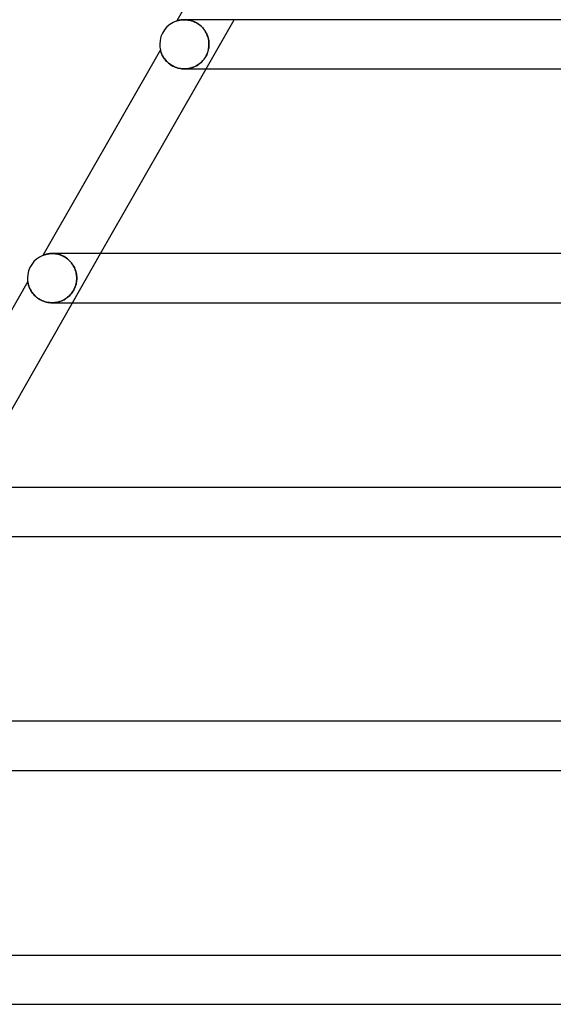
# Model space of a CAD drawing. Header units: millimetres. Extents: x -660 to 660, y -2 to 380.
# Tile 2 of 103: x -582 to -539, y 0 to 80. Entities that reach past the tile are written whole.
import ezdxf

# ---------------------------------------------------------------- set-up
doc = ezdxf.new("R2010")
doc.units = ezdxf.units.MM
doc.layers.add('HIDDEN', color=7, linetype='Continuous')
doc.layers.add('THICK', color=7, linetype='Continuous')

msp = doc.modelspace()

# ---------------------------------------------------------------- linework, layer by layer
at = {"layer": 'HIDDEN'}
for p, q in [((-567.239, 76), (-564.951, 80)), ((-569.61, 79.905), (-569.615, 79.903)), ((-569.598, 79.909), (-569.61, 79.905)), ((-569.576, 79.916), (-569.598, 79.909)), ((-569.544, 79.925), (-569.576, 79.916)), ((-569.502, 79.936), (-569.544, 79.925)), ((-569.45, 79.949), (-569.502, 79.936)), ((-569.391, 79.961), (-569.45, 79.949)), ((-569.324, 79.973), (-569.391, 79.961)), ((-569.251, 79.984), (-569.324, 79.973)), ((-569.173, 79.992), (-569.251, 79.984)), ((-569.089, 79.998), (-569.173, 79.992)), ((-569.001, 80), (-569.089, 79.998)), ((-568.913, 79.998), (-569.001, 80)), ((-569.001, 80), (-568.925, 79.999)), ((-568.925, 79.999), (-568.845, 79.994)), ((-568.821, 79.992), (-568.913, 79.998)), ((-568.845, 79.994), (-568.762, 79.986)), ((-568.726, 79.981), (-568.821, 79.992)), ((-568.762, 79.986), (-568.677, 79.974)), ((-568.629, 79.966), (-568.726, 79.981)), ((-568.677, 79.974), (-568.59, 79.958)), ((-568.529, 79.944), (-568.629, 79.966)), ((-568.59, 79.958), (-568.502, 79.938)), ((-568.429, 79.917), (-568.529, 79.944)), ((-568.502, 79.938), (-568.412, 79.912)), ((-568.327, 79.884), (-568.429, 79.917)), ((-568.412, 79.912), (-568.321, 79.882)), ((-568.225, 79.845), (-568.327, 79.884)), ((-568.321, 79.882), (-568.229, 79.847)), ((-568.229, 79.847), (-568.137, 79.806)), ((-568.123, 79.799), (-568.225, 79.845)), ((-568.137, 79.806), (-568.045, 79.759)), ((-568.021, 79.746), (-568.123, 79.799)), ((-568.045, 79.759), (-567.954, 79.707)), ((-567.922, 79.687), (-568.021, 79.746)), ((-567.954, 79.707), (-567.865, 79.649)), ((-567.826, 79.622), (-567.922, 79.687)), ((-567.865, 79.649), (-567.778, 79.586)), ((-567.733, 79.55), (-567.826, 79.622)), ((-567.778, 79.586), (-567.693, 79.517)), ((-567.644, 79.473), (-567.733, 79.55)), ((-567.693, 79.517), (-567.611, 79.443)), ((-567.56, 79.391), (-567.644, 79.473)), ((-567.611, 79.443), (-567.534, 79.364)), ((-567.481, 79.305), (-567.56, 79.391)), ((-567.534, 79.364), (-567.461, 79.281)), ((-567.408, 79.215), (-567.481, 79.305)), ((-567.461, 79.281), (-567.392, 79.194)), ((-567.341, 79.121), (-567.408, 79.215)), ((-567.392, 79.194), (-567.329, 79.104)), ((-567.279, 79.025), (-567.341, 79.121)), ((-567.329, 79.104), (-567.271, 79.011)), ((-567.224, 78.927), (-567.279, 79.025)), ((-567.271, 79.011), (-567.219, 78.916)), ((-567.175, 78.826), (-567.224, 78.927)), ((-567.219, 78.916), (-567.172, 78.818)), ((-567.133, 78.724), (-567.175, 78.826)), ((-567.172, 78.818), (-567.131, 78.719)), ((-567.096, 78.621), (-567.133, 78.724)), ((-567.131, 78.719), (-567.095, 78.617)), ((-567.065, 78.517), (-567.096, 78.621)), ((-567.095, 78.617), (-567.065, 78.515)), ((-567.04, 78.413), (-567.065, 78.517)), ((-567.065, 78.515), (-567.04, 78.412)), ((-567.021, 78.309), (-567.04, 78.413)), ((-567.04, 78.412), (-567.021, 78.309)), ((-567.034, 77.623), (-567.055, 77.529)), ((-567.045, 77.57), (-567.024, 77.677)), ((-567.018, 77.718), (-567.034, 77.623)), ((-567.024, 77.677), (-567.01, 77.784)), ((-567.008, 78.206), (-567.021, 78.309)), ((-567.021, 78.309), (-567.008, 78.206)), ((-567.007, 77.812), (-567.018, 77.718)), ((-567.01, 77.784), (-567.001, 77.892)), ((-567, 78.102), (-567.008, 78.206)), ((-567.008, 78.206), (-567, 78.103)), ((-567, 77.906), (-567.007, 77.812)), ((-567.001, 77.892), (-566.998, 78)), ((-567, 78.103), (-566.998, 78)), ((-566.998, 78), (-567, 78.102)), ((-566.998, 78), (-567, 77.906)), ((-570.952, 77.564), (-570.951, 77.561)), ((-570.951, 77.561), (-570.949, 77.553)), ((-570.949, 77.553), (-570.946, 77.539)), ((-570.946, 77.539), (-570.942, 77.52)), ((-570.942, 77.52), (-570.935, 77.495)), ((-570.935, 77.495), (-570.927, 77.465)), ((-570.927, 77.465), (-570.916, 77.429)), ((-570.916, 77.429), (-570.903, 77.387)), ((-570.903, 77.387), (-570.888, 77.341)), ((-570.888, 77.341), (-570.869, 77.291)), ((-570.869, 77.291), (-570.848, 77.237)), ((-570.848, 77.237), (-570.823, 77.18)), ((-570.823, 77.18), (-570.795, 77.121)), ((-570.795, 77.121), (-570.763, 77.058)), ((-570.763, 77.058), (-570.727, 76.994)), ((-570.727, 76.994), (-570.687, 76.929)), ((-570.687, 76.929), (-570.643, 76.862)), ((-570.643, 76.862), (-570.594, 76.795)), ((-567.394, 76.806), (-567.457, 76.726)), ((-567.417, 76.775), (-567.352, 76.864)), ((-567.336, 76.889), (-567.394, 76.806)), ((-567.352, 76.864), (-567.292, 76.956)), ((-567.281, 76.975), (-567.336, 76.889)), ((-567.292, 76.956), (-567.237, 77.053)), ((-567.231, 77.064), (-567.281, 76.975)), ((-567.237, 77.053), (-567.187, 77.153)), ((-567.186, 77.155), (-567.231, 77.064)), ((-567.187, 77.153), (-567.143, 77.254)), ((-567.146, 77.247), (-567.186, 77.155)), ((-567.11, 77.34), (-567.146, 77.247)), ((-567.143, 77.254), (-567.104, 77.358)), ((-567.08, 77.434), (-567.11, 77.34)), ((-567.104, 77.358), (-567.072, 77.463)), ((-567.055, 77.529), (-567.08, 77.434)), ((-567.072, 77.463), (-567.045, 77.57)), ((-570.594, 76.795), (-570.541, 76.728)), ((-570.541, 76.728), (-570.483, 76.661)), ((-570.483, 76.661), (-570.42, 76.594)), ((-570.42, 76.594), (-570.352, 76.529)), ((-570.352, 76.529), (-570.28, 76.465)), ((-570.28, 76.465), (-570.202, 76.404)), ((-570.202, 76.404), (-570.12, 76.345)), ((-570.12, 76.345), (-570.033, 76.289)), ((-570.033, 76.289), (-569.941, 76.237)), ((-569.941, 76.237), (-569.845, 76.189)), ((-569.845, 76.189), (-569.746, 76.146)), ((-569.746, 76.146), (-569.643, 76.107)), ((-569.643, 76.107), (-569.538, 76.075)), ((-569.538, 76.075), (-569.43, 76.048)), ((-569.43, 76.048), (-569.321, 76.026)), ((-569.321, 76.026), (-569.211, 76.011)), ((-569.211, 76.011), (-569.1, 76.003)), ((-569.1, 76.003), (-568.99, 76)), ((-568.99, 76), (-568.879, 76.003)), ((-568.878, 76.004), (-568.988, 76)), ((-568.879, 76.003), (-568.77, 76.013)), ((-568.77, 76.013), (-568.878, 76.004)), ((-568.77, 76.013), (-568.662, 76.028)), ((-568.663, 76.028), (-568.77, 76.013)), ((-568.558, 76.049), (-568.663, 76.028)), ((-568.662, 76.028), (-568.555, 76.05)), ((-568.455, 76.075), (-568.558, 76.049)), ((-568.555, 76.05), (-568.45, 76.076)), ((-568.356, 76.106), (-568.455, 76.075)), ((-568.45, 76.076), (-568.347, 76.109)), ((-568.259, 76.141), (-568.356, 76.106)), ((-568.347, 76.109), (-568.247, 76.146)), ((-568.165, 76.182), (-568.259, 76.141)), ((-568.247, 76.146), (-568.15, 76.189)), ((-568.074, 76.226), (-568.165, 76.182)), ((-568.15, 76.189), (-568.056, 76.236)), ((-567.987, 76.274), (-568.074, 76.226)), ((-568.056, 76.236), (-567.965, 76.287)), ((-567.903, 76.327), (-567.987, 76.274)), ((-567.965, 76.287), (-567.878, 76.343)), ((-567.821, 76.383), (-567.903, 76.327)), ((-567.878, 76.343), (-567.794, 76.403)), ((-567.742, 76.443), (-567.821, 76.383)), ((-567.794, 76.403), (-567.713, 76.468)), ((-567.666, 76.508), (-567.742, 76.443)), ((-567.713, 76.468), (-567.634, 76.537)), ((-567.593, 76.577), (-567.666, 76.508)), ((-567.634, 76.537), (-567.559, 76.612)), ((-567.523, 76.649), (-567.593, 76.577)), ((-567.559, 76.612), (-567.486, 76.691)), ((-567.457, 76.726), (-567.523, 76.649)), ((-567.486, 76.691), (-567.417, 76.775)), ((-580.504, 60.852), (-580.509, 60.85)), ((-580.49, 60.858), (-580.504, 60.852)), ((-580.467, 60.867), (-580.49, 60.858)), ((-580.435, 60.879), (-580.467, 60.867)), ((-580.395, 60.893), (-580.435, 60.879)), ((-580.348, 60.908), (-580.395, 60.893)), ((-580.294, 60.924), (-580.348, 60.908)), ((-580.233, 60.941), (-580.294, 60.924)), ((-580.165, 60.956), (-580.233, 60.941)), ((-580.092, 60.97), (-580.165, 60.956)), ((-580.013, 60.982), (-580.092, 60.97)), ((-579.93, 60.992), (-580.013, 60.982)), ((-579.842, 60.998), (-579.93, 60.992)), ((-579.75, 61), (-579.842, 60.998)), ((-579.66, 60.998), (-579.75, 61)), ((-579.75, 61), (-579.663, 60.998)), ((-579.748, 61), (-579.748, 61)), ((-579.663, 60.998), (-579.573, 60.992)), ((-579.568, 60.992), (-579.66, 60.998)), ((-579.573, 60.992), (-579.48, 60.982)), ((-579.473, 60.981), (-579.568, 60.992)), ((-579.48, 60.982), (-579.385, 60.967)), ((-579.377, 60.965), (-579.473, 60.981)), ((-579.385, 60.967), (-579.288, 60.947)), ((-579.279, 60.944), (-579.377, 60.965)), ((-579.288, 60.947), (-579.19, 60.921)), ((-579.18, 60.918), (-579.279, 60.944)), ((-579.19, 60.921), (-579.091, 60.889)), ((-579.081, 60.886), (-579.18, 60.918)), ((-579.091, 60.889), (-578.991, 60.852)), ((-578.981, 60.847), (-579.081, 60.886)), ((-578.991, 60.852), (-578.891, 60.808)), ((-578.881, 60.803), (-578.981, 60.847)), ((-578.891, 60.808), (-578.792, 60.757)), ((-578.783, 60.752), (-578.881, 60.803)), ((-578.103, 57), (-575.816, 61)), ((-578.792, 60.757), (-578.694, 60.701)), ((-578.687, 60.696), (-578.783, 60.752)), ((-578.694, 60.701), (-578.599, 60.638)), ((-578.593, 60.634), (-578.687, 60.696)), ((-578.599, 60.638), (-578.506, 60.569)), ((-578.502, 60.566), (-578.593, 60.634)), ((-578.506, 60.569), (-578.417, 60.494)), ((-578.416, 60.493), (-578.502, 60.566)), ((-578.417, 60.494), (-578.333, 60.415)), ((-578.334, 60.416), (-578.416, 60.493)), ((-578.257, 60.334), (-578.334, 60.416)), ((-578.333, 60.415), (-578.253, 60.33)), ((-578.184, 60.249), (-578.257, 60.334)), ((-578.253, 60.33), (-578.178, 60.241)), ((-578.118, 60.16), (-578.184, 60.249)), ((-578.178, 60.241), (-578.109, 60.148)), ((-578.057, 60.07), (-578.118, 60.16)), ((-578.109, 60.148), (-578.046, 60.053)), ((-578.001, 59.976), (-578.057, 60.07)), ((-578.046, 60.053), (-577.989, 59.955)), ((-577.951, 59.881), (-578.001, 59.976)), ((-577.989, 59.955), (-577.938, 59.854)), ((-577.907, 59.784), (-577.951, 59.881)), ((-577.938, 59.854), (-577.893, 59.751)), ((-577.869, 59.686), (-577.907, 59.784)), ((-577.893, 59.751), (-577.854, 59.646)), ((-577.836, 59.588), (-577.869, 59.686)), ((-577.854, 59.646), (-577.822, 59.54)), ((-577.808, 59.489), (-577.836, 59.588)), ((-577.822, 59.54), (-577.795, 59.433)), ((-577.786, 59.39), (-577.808, 59.489)), ((-577.795, 59.433), (-577.774, 59.325)), ((-577.769, 59.292), (-577.786, 59.39)), ((-577.774, 59.325), (-577.76, 59.217)), ((-577.757, 59.194), (-577.769, 59.292)), ((-577.76, 59.217), (-577.751, 59.108)), ((-581.73, 58.716), (-581.728, 58.706)), ((-581.728, 58.706), (-581.724, 58.68)), ((-581.724, 58.68), (-581.717, 58.642)), ((-581.717, 58.642), (-581.709, 58.598)), ((-581.709, 58.598), (-581.699, 58.553)), ((-581.699, 58.553), (-581.687, 58.504)), ((-581.687, 58.504), (-581.672, 58.451)), ((-581.672, 58.451), (-581.655, 58.392)), ((-577.833, 58.424), (-577.864, 58.331)), ((-577.862, 58.335), (-577.827, 58.444)), ((-577.808, 58.517), (-577.833, 58.424)), ((-577.827, 58.444), (-577.799, 58.554)), ((-577.786, 58.612), (-577.808, 58.517)), ((-577.799, 58.554), (-577.777, 58.665)), ((-577.77, 58.708), (-577.786, 58.612)), ((-577.777, 58.665), (-577.761, 58.776)), ((-577.758, 58.804), (-577.77, 58.708)), ((-577.761, 58.776), (-577.751, 58.888)), ((-577.751, 58.902), (-577.758, 58.804)), ((-577.75, 59.097), (-577.757, 59.194)), ((-577.751, 59.108), (-577.748, 59)), ((-577.751, 58.888), (-577.748, 59)), ((-577.748, 59), (-577.751, 58.902)), ((-577.748, 59), (-577.75, 59.097)), ((-581.655, 58.392), (-581.633, 58.33)), ((-581.633, 58.33), (-581.609, 58.264)), ((-581.609, 58.264), (-581.579, 58.195)), ((-581.579, 58.195), (-581.546, 58.123)), ((-581.546, 58.123), (-581.508, 58.049)), ((-581.508, 58.049), (-581.465, 57.974)), ((-581.465, 57.974), (-581.418, 57.899)), ((-581.418, 57.899), (-581.365, 57.823)), ((-581.365, 57.823), (-581.307, 57.747)), ((-581.307, 57.747), (-581.243, 57.672)), ((-581.243, 57.672), (-581.174, 57.598)), ((-578.348, 57.573), (-578.271, 57.652)), ((-578.278, 57.645), (-578.346, 57.574)), ((-578.212, 57.72), (-578.278, 57.645)), ((-578.271, 57.652), (-578.198, 57.737)), ((-578.149, 57.799), (-578.212, 57.72)), ((-578.198, 57.737), (-578.129, 57.827)), ((-578.09, 57.882), (-578.149, 57.799)), ((-578.129, 57.827), (-578.064, 57.922)), ((-578.036, 57.968), (-578.09, 57.882)), ((-578.064, 57.922), (-578.005, 58.021)), ((-577.986, 58.056), (-578.036, 57.968)), ((-578.005, 58.021), (-577.951, 58.123)), ((-577.94, 58.147), (-577.986, 58.056)), ((-577.951, 58.123), (-577.904, 58.228)), ((-577.899, 58.238), (-577.94, 58.147)), ((-577.904, 58.228), (-577.862, 58.335)), ((-577.864, 58.331), (-577.899, 58.238)), ((-581.174, 57.598), (-581.099, 57.526)), ((-581.099, 57.526), (-581.019, 57.457)), ((-581.019, 57.457), (-580.934, 57.39)), ((-580.934, 57.39), (-580.843, 57.327)), ((-580.843, 57.327), (-580.746, 57.268)), ((-580.746, 57.268), (-580.645, 57.213)), ((-580.645, 57.213), (-580.54, 57.164)), ((-580.54, 57.164), (-580.432, 57.121)), ((-580.432, 57.121), (-580.32, 57.084)), ((-580.32, 57.084), (-580.206, 57.054)), ((-580.206, 57.054), (-580.091, 57.03)), ((-580.091, 57.03), (-579.975, 57.013)), ((-579.975, 57.013), (-579.859, 57.003)), ((-579.859, 57.003), (-579.743, 57)), ((-579.635, 57.003), (-579.745, 57)), ((-579.743, 57), (-579.627, 57.004)), ((-579.526, 57.012), (-579.635, 57.003)), ((-579.627, 57.004), (-579.512, 57.014)), ((-579.42, 57.027), (-579.526, 57.012)), ((-579.512, 57.014), (-579.398, 57.031)), ((-579.315, 57.047), (-579.42, 57.027)), ((-579.398, 57.031), (-579.286, 57.054)), ((-579.212, 57.073), (-579.315, 57.047)), ((-579.286, 57.054), (-579.178, 57.083)), ((-579.112, 57.104), (-579.212, 57.073)), ((-579.178, 57.083), (-579.072, 57.118)), ((-579.014, 57.139), (-579.112, 57.104)), ((-579.072, 57.118), (-578.97, 57.158)), ((-578.918, 57.18), (-579.014, 57.139)), ((-578.97, 57.158), (-578.871, 57.203)), ((-578.826, 57.225), (-578.918, 57.18)), ((-578.871, 57.203), (-578.776, 57.252)), ((-578.738, 57.274), (-578.826, 57.225)), ((-578.776, 57.252), (-578.684, 57.306)), ((-578.652, 57.327), (-578.738, 57.274)), ((-578.684, 57.306), (-578.596, 57.365)), ((-578.57, 57.384), (-578.652, 57.327)), ((-578.596, 57.365), (-578.511, 57.429)), ((-578.492, 57.444), (-578.57, 57.384)), ((-578.511, 57.429), (-578.428, 57.498)), ((-578.418, 57.507), (-578.492, 57.444)), ((-578.428, 57.498), (-578.348, 57.573)), ((-578.346, 57.574), (-578.418, 57.507)), ((-539.006, 0), (-535.708, 0))]:
    msp.add_line(p, q, dxfattribs=at)
at = {"layer": 'THICK'}
for p, q in [((-560.166, 96.427), (-569.615, 79.903)), ((-569.615, 79.903), (-569.611, 79.904)), ((-569.611, 79.904), (-569.6, 79.908)), ((-569.6, 79.908), (-569.582, 79.914)), ((-569.582, 79.914), (-569.557, 79.921)), ((-569.557, 79.921), (-569.526, 79.929)), ((-569.526, 79.929), (-569.489, 79.939)), ((-569.489, 79.939), (-569.445, 79.95)), ((-569.445, 79.95), (-569.396, 79.96)), ((-569.396, 79.96), (-569.342, 79.97)), ((-569.342, 79.97), (-569.283, 79.98)), ((-569.283, 79.98), (-569.219, 79.988)), ((-569.219, 79.988), (-569.15, 79.994)), ((-569.15, 79.994), (-569.078, 79.998)), ((-569.078, 79.998), (-569.001, 80)), ((-461.123, 80), (-568.999, 80)), ((-570.952, 77.564), (-580.509, 60.85)), ((-570.952, 77.562), (-570.952, 77.564)), ((-570.95, 77.554), (-570.952, 77.562)), ((-570.947, 77.54), (-570.95, 77.554)), ((-570.941, 77.519), (-570.947, 77.54)), ((-570.934, 77.489), (-570.941, 77.519)), ((-570.923, 77.452), (-570.934, 77.489)), ((-570.91, 77.407), (-570.923, 77.452)), ((-570.893, 77.357), (-570.91, 77.407)), ((-570.873, 77.302), (-570.893, 77.357)), ((-570.85, 77.242), (-570.873, 77.302)), ((-570.823, 77.179), (-570.85, 77.242)), ((-570.791, 77.113), (-570.823, 77.179)), ((-570.756, 77.044), (-570.791, 77.113)), ((-570.715, 76.974), (-570.756, 77.044)), ((-570.67, 76.902), (-570.715, 76.974)), ((-570.62, 76.83), (-570.67, 76.902)), ((-570.565, 76.758), (-570.62, 76.83)), ((-575.816, 61), (-567.239, 76)), ((-570.505, 76.686), (-570.565, 76.758)), ((-570.44, 76.615), (-570.505, 76.686)), ((-570.37, 76.545), (-570.44, 76.615)), ((-570.294, 76.478), (-570.37, 76.545)), ((-570.214, 76.413), (-570.294, 76.478)), ((-570.128, 76.351), (-570.214, 76.413)), ((-570.038, 76.292), (-570.128, 76.351)), ((-569.943, 76.238), (-570.038, 76.292)), ((-569.844, 76.188), (-569.943, 76.238)), ((-569.742, 76.144), (-569.844, 76.188)), ((-569.637, 76.105), (-569.742, 76.144)), ((-569.531, 76.073), (-569.637, 76.105)), ((-569.423, 76.046), (-569.531, 76.073)), ((-569.314, 76.025), (-569.423, 76.046)), ((-569.205, 76.011), (-569.314, 76.025)), ((-569.096, 76.002), (-569.205, 76.011)), ((-568.988, 76), (-569.096, 76.002)), ((-568.997, 76), (-462.973, 76)), ((-580.509, 60.85), (-580.505, 60.852)), ((-580.505, 60.852), (-580.493, 60.857)), ((-580.493, 60.857), (-580.473, 60.865)), ((-580.473, 60.865), (-580.445, 60.875)), ((-580.445, 60.875), (-580.411, 60.888)), ((-580.411, 60.888), (-580.37, 60.902)), ((-580.37, 60.902), (-580.322, 60.916)), ((-580.322, 60.916), (-580.268, 60.931)), ((-580.268, 60.931), (-580.209, 60.946)), ((-580.209, 60.946), (-580.144, 60.961)), ((-580.144, 60.961), (-580.075, 60.973)), ((-580.075, 60.973), (-580, 60.984)), ((-580, 60.984), (-579.921, 60.992)), ((-579.921, 60.992), (-579.838, 60.998)), ((-579.838, 60.998), (-579.75, 61)), ((-469.913, 61), (-579.748, 61)), ((-581.73, 58.716), (-591.414, 41.779)), ((-581.729, 58.71), (-581.73, 58.716)), ((-581.727, 58.695), (-581.729, 58.71)), ((-581.722, 58.67), (-581.727, 58.695)), ((-581.716, 58.636), (-581.722, 58.67)), ((-581.708, 58.593), (-581.716, 58.636)), ((-581.697, 58.544), (-581.708, 58.593)), ((-581.683, 58.488), (-581.697, 58.544)), ((-581.665, 58.427), (-581.683, 58.488)), ((-581.644, 58.361), (-581.665, 58.427)), ((-581.619, 58.291), (-581.644, 58.361)), ((-581.59, 58.219), (-581.619, 58.291)), ((-581.556, 58.144), (-581.59, 58.219)), ((-581.517, 58.067), (-581.556, 58.144)), ((-581.474, 57.989), (-581.517, 58.067)), ((-581.425, 57.91), (-581.474, 57.989)), ((-581.371, 57.831), (-581.425, 57.91)), ((-581.311, 57.753), (-581.371, 57.831)), ((-581.246, 57.675), (-581.311, 57.753)), ((-581.175, 57.6), (-581.246, 57.675)), ((-586.68, 42), (-578.103, 57)), ((-581.099, 57.526), (-581.175, 57.6)), ((-581.017, 57.455), (-581.099, 57.526)), ((-580.929, 57.386), (-581.017, 57.455)), ((-580.836, 57.322), (-580.929, 57.386)), ((-580.738, 57.263), (-580.836, 57.322)), ((-580.636, 57.209), (-580.738, 57.263)), ((-580.53, 57.16), (-580.636, 57.209)), ((-580.421, 57.117), (-580.53, 57.16)), ((-580.31, 57.081), (-580.421, 57.117)), ((-580.198, 57.052), (-580.31, 57.081)), ((-580.084, 57.029), (-580.198, 57.052)), ((-579.971, 57.013), (-580.084, 57.029)), ((-579.857, 57.003), (-579.971, 57.013)), ((-579.745, 57), (-579.857, 57.003)), ((-579.747, 57), (-471.763, 57)), ((-478.702, 42), (-590.498, 42)), ((-590.497, 38), (-480.552, 38)), ((-487.491, 23), (-601.248, 23)), ((-601.247, 19), (-489.342, 19)), ((-583.024, 4), (-566.386, 4)), ((-566.386, 4), (-546.261, 4)), ((-546.261, 4), (-522.773, 4)), ((-594.219, 0), (-579.735, 0)), ((-579.735, 0), (-561.29, 0)), ((-561.29, 0), (-539.006, 0))]:
    msp.add_line(p, q, dxfattribs=at)
for centre, start, end in [((-569, 78), 107.89368, 180.00002), ((-569, 78), 180.00002, 192.58322), ((-579.75, 59), 112.30746, 180.00002), ((-579.75, 59), 180.00002, 188.17024)]:
    msp.add_arc(centre, 2, start, end, dxfattribs=at)

doc.saveas('drawing.dxf')
